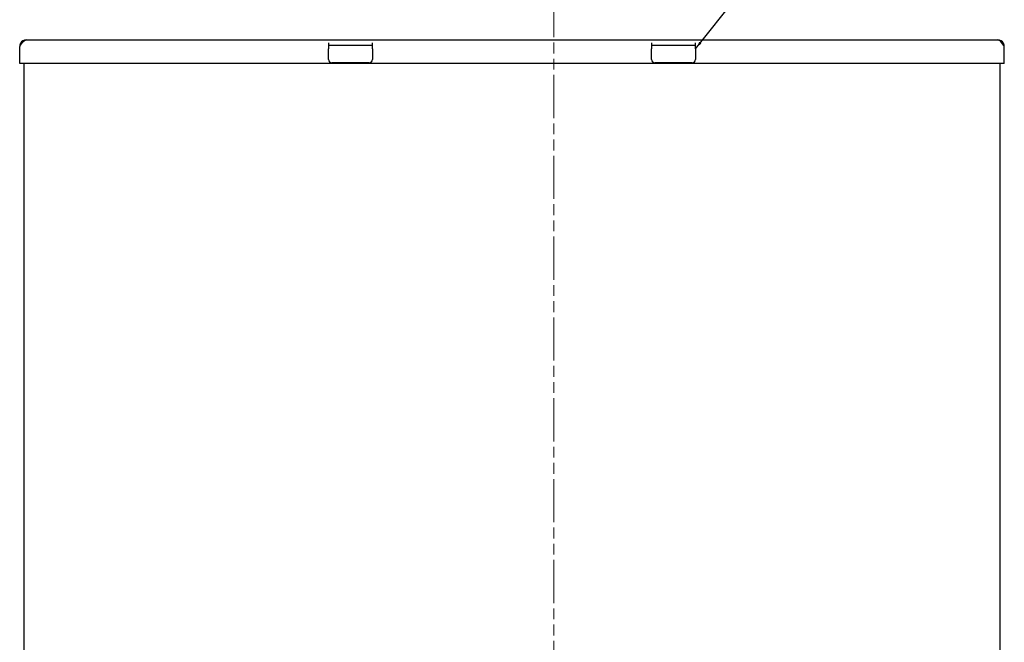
# Model space of a CAD drawing. Extents: x 894 to 1074, y -10 to 129.
# Tile 4 of 8: x 922 to 959, y 77 to 100. Entities that reach past the tile are written whole.
import ezdxf

# ---------------------------------------------------------------- set-up
doc = ezdxf.new("R2010")
doc.units = 0
doc.header["$LTSCALE"] = 4
doc.header["$MEASUREMENT"] = 0
doc.linetypes.add('DOUBLE_DASH_CHAIN', pattern=[1.2403, 0.6614, -0.0827, 0.1654, -0.0827, 0.1654, -0.0827])
doc.layers.get('0').update_dxf_attribs({"linetype": 'CONTINUOUS'})
doc.layers.add('Section Line (ANSI)', color=7, linetype='DOUBLE_DASH_CHAIN', lineweight=5)
doc.styles.add('Note Text (ANSI)', font='tahoma.ttf')
doc.styles.add('ROMANS', font='romans.shx')
doc.dimstyles.new('Default (ANSI)$7', dxfattribs={"dimscale": 3, "dimtxt": 0.07, "dimasz": 0.098425, "dimexe": 0.125, "dimexo": 0.0625, "dimgap": 0.031496, "dimtad": 0, "dimtih": 1, "dimtoh": 1, "dimrnd": 1e-08, "dimzin": 0, "dimdsep": 46, "dimtxsty": 'ROMANS', "dimblk": 'Filled-1', "dimcen": 0.09, "dimdle": 0.393701, "dimclrd": 256, "dimclre": 256, "dimclrt": 256, "dimadec": 0, "dimazin": 0, "dimtfac": 0.928571, "dimtofl": 0, "dimtmove": 0, "dimatfit": 3, "dimfxl": 1, "dimtolj": 1, "dimtzin": 0, "dimlwd": -1, "dimlwe": -1, "dimarcsym": 0})

# ---------------------------------------------------------------- blocks, each defined once
blk = doc.blocks.new('2dTransSection0')
at = {"layer": 'Section Line (ANSI)', "linetype": 'Continuous'}
for p, q in [((5.1679, 7.3938), (5.0699, 7.3743)), ((5.1679, 7.3548), (5.1679, 7.3938)), ((5.1679, 7.3743), (5.0699, 7.3743)), ((5.0699, 7.3743), (5.1679, 7.3548)), ((5.2958, 7.3743), (5.1679, 7.3743)), ((5.2958, 7.3743), (5.2958, 7.3585)), ((5.1657, 5.7075), (5.0677, 5.688)), ((5.1657, 5.6685), (5.1657, 5.7075)), ((5.2958, 5.7038), (5.2958, 5.688)), ((5.1657, 5.688), (5.0677, 5.688)), ((5.0677, 5.688), (5.1657, 5.6685)), ((5.2958, 5.688), (5.1657, 5.688))]:
    blk.add_line(p, q, dxfattribs=at)
at = {"layer": 'Section Line (ANSI)', "linetype": 'DOUBLE_DASH_CHAIN', "ltscale": 0.023629}
blk.add_line((5.2958, 7.3743), (5.2958, 5.688), dxfattribs=at)
at = {"layer": 'Section Line (ANSI)', "linetype": 'Continuous', "flags": 128}
for points in [[(5.1679, 7.3938), (5.0699, 7.3743), (5.1679, 7.3548), (5.1679, 7.3938)], [(5.1657, 5.7075), (5.0677, 5.688), (5.1657, 5.6685), (5.1657, 5.7075)]]:
    blk.add_lwpolyline(points, dxfattribs=at)
at = {"layer": 'Section Line (ANSI)'}
for points in [[(5.1679, 7.3938), (5.0699, 7.3743), (5.1679, 7.3548), (5.1679, 7.3938)], [(5.1657, 5.7075), (5.0677, 5.688), (5.1657, 5.6685), (5.1657, 5.7075)]]:
    blk.add_solid(points, dxfattribs=at)
at = {"layer": 'Section Line (ANSI)', "char_height": 0.07, "attachment_point": 7, "style": 'Note Text (ANSI)'}
for insert in [(4.9445, 7.3378), (4.9625, 5.6554)]:
    blk.add_mtext('A', dxfattribs=dict(at, insert=insert))
blk = doc.blocks.new('Filled-1')
at = {"color": 0}
for p, q in [((0, 0), (-1, 0.18)), ((-1, 0.18), (-1, -0.18)), ((-1, 0), (0, 0)), ((-1, -0.18), (0, 0))]:
    blk.add_line(p, q, dxfattribs=at)
at = {"color": 0, "flags": 128}
blk.add_lwpolyline([(-1, -0.18), (0, 0), (-1, 0.18), (-1, -0.18)], dxfattribs=at)
at = {"color": 0}
blk.add_solid([(-1, -0.18), (0, 0), (-1, 0.18), (-1, -0.18)], dxfattribs=at)

msp = doc.modelspace()

# ---------------------------------------------------------------- linework, layer by layer
for p, q in [((922.2587, 99.1807), (958.3417, 99.1807)), ((922.014, 98.3057), (922.014, 98.9361)), ((958.5863, 98.3057), (958.5863, 98.9361)), ((958.5863, 98.3057), (922.014, 98.3057)), ((922.1752, 63.1548), (922.1752, 98.3057)), ((958.4252, 98.3057), (958.4252, 63.1548))]:
    msp.add_line(p, q)
at = {"ltscale": 0.056995}
for p, q in [((933.4877, 99.0767), (933.4877, 98.8477)), ((935.1127, 98.8477), (935.1127, 99.0767)), ((945.4877, 99.0767), (945.4877, 98.8477)), ((947.1127, 98.8477), (947.1127, 99.0767))]:
    msp.add_line(p, q, dxfattribs=at)
at = {"ltscale": 0.257828}
for p, q in [((935.1127, 98.9727), (933.4877, 98.9727)), ((947.1127, 98.9727), (945.4877, 98.9727))]:
    msp.add_line(p, q, dxfattribs=at)
at = {"ltscale": 0.062755}
for p, q in [((933.4877, 98.4517), (933.4877, 98.8477)), ((935.1127, 98.8477), (935.1127, 98.4517)), ((945.4877, 98.4517), (945.4877, 98.8477)), ((947.1127, 98.8477), (947.1127, 98.4517))]:
    msp.add_line(p, q, dxfattribs=at)
at = {"ltscale": 0.218146}
for p, q in [((934.9877, 98.3267), (933.6127, 98.3267)), ((946.9877, 98.3267), (945.6127, 98.3267))]:
    msp.add_line(p, q, dxfattribs=at)
at = {"ltscale": 0.031066}
for centre, start, end in [((933.6127, 98.4517), 180, 270), ((934.9877, 98.4517), 270, 0), ((945.6127, 98.4517), 180, 270), ((946.9877, 98.4517), 270, 0)]:
    msp.add_arc(centre, 0.125, start, end, dxfattribs=at)
for points in [[(922.014, 98.9361), (922.0584, 99.0058), (922.1029, 99.075), (922.1473, 99.1207), (922.1844, 99.159), (922.2215, 99.1807), (922.2587, 99.1807)], [(958.5863, 98.9361), (958.5419, 99.0058), (958.4975, 99.075), (958.4531, 99.1207), (958.4159, 99.159), (958.3788, 99.1807), (958.3417, 99.1807)]]:
    msp.add_open_spline(points, degree=3, knots=[-1, -1, -1, -1, -0.4553589, -0.4553589, -0.4553589, 0, 0, 0, 0])
for points in [[(922.2587, 99.1807), (922.1723, 99.1807), (922.0873, 99.1306), (922.0453, 99.0558)], [(958.555, 99.0558), (958.513, 99.1306), (958.428, 99.1807), (958.3417, 99.1807)], [(922.0453, 99.0558), (922.0251, 99.0197), (922.014, 98.9778), (922.014, 98.9361)], [(958.5863, 98.9361), (958.5863, 98.9778), (958.5753, 99.0197), (958.555, 99.0558)]]:
    msp.add_open_spline(points, degree=3)

# ---------------------------------------------------------------- block references
at = {"xscale": 25.6185777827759, "yscale": 25.6185777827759, "zscale": 25.6185777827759}
msp.add_blockref('2dTransSection0', (806.1803, -85.0336), dxfattribs=at)

# ---------------------------------------------------------------- leaders
msp.add_leader([(947.1127, 98.8477), (952.685, 105.8661)], dimstyle='Default (ANSI)$7', override={"dimtad": 0})

doc.saveas('drawing.dxf')
